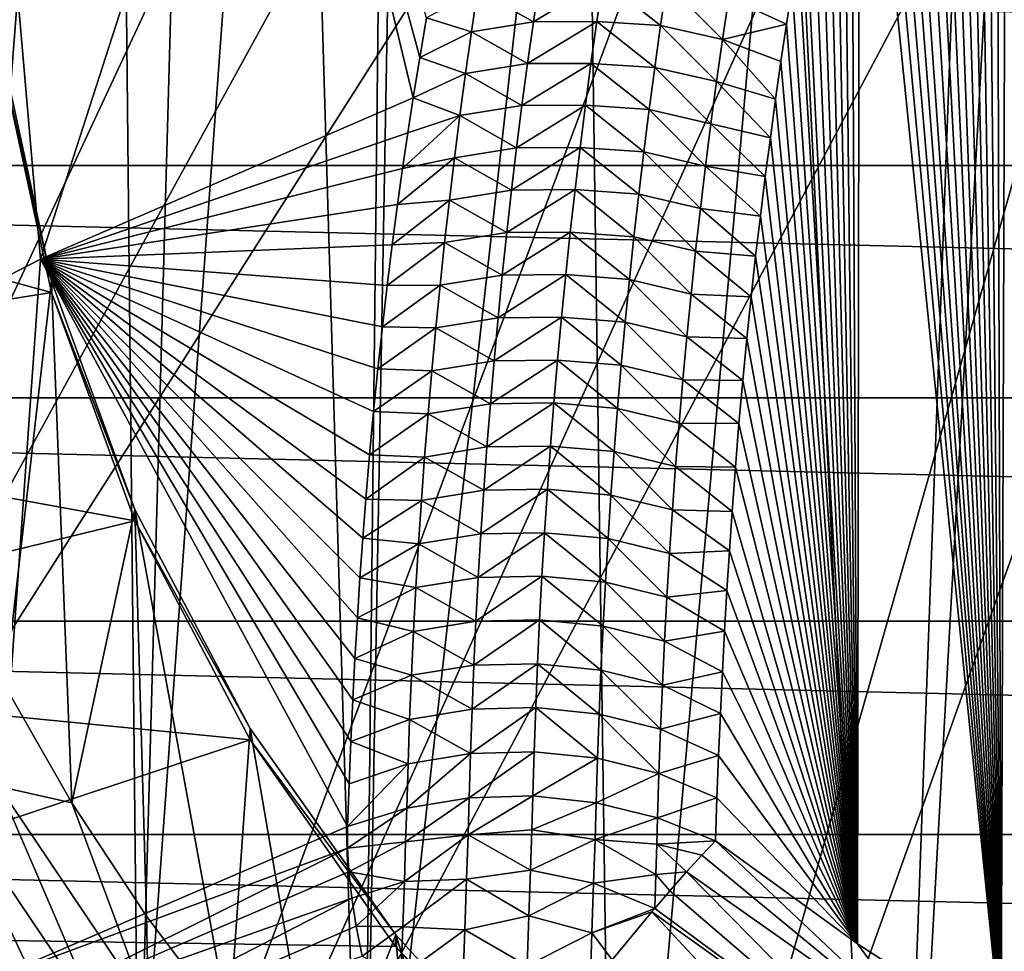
# Model space of a CAD drawing. Header units: metres. Extents: x -109 to 109, y -315 to 32.
# Tile 102 of 256: x -88.82 to -83.9, y -23.49 to -18.84. Entities that reach past the tile are written whole.
import ezdxf

# ---------------------------------------------------------------- set-up
doc = ezdxf.new("R2010")
doc.units = ezdxf.units.M
doc.layers.add('solid_K244242000C74_AAA', color=7, linetype='CONTINUOUS')

msp = doc.modelspace()

# ---------------------------------------------------------------- linework, layer by layer
at = {"layer": 'solid_K244242000C74_AAA'}
for points in [[(-98.604401, -21.076445, -78.325066), (-88.627922, -11.488202, -73.288864), (-89.232094, -10.814764, -73.288864)], [(-89.200867, -23.457733, 19.58757), (-89.174408, -10.933633, 1.628169), (-88.774536, -11.750694, 1.750049)], [(-98.604401, -21.076445, -78.325066), (-87.988182, -12.127944, -73.288864), (-88.627922, -11.488202, -73.288864)], [(-89.200867, -23.457733, 19.58757), (-88.774536, -11.750694, 1.750049), (-88.748955, -11.800182, 1.757434)], [(-89.200867, -23.457733, 19.58757), (-88.748955, -11.800182, 1.757434), (-88.353203, -12.528461, 1.865899)], [(-98.604401, -21.076445, -78.325066), (-96.500862, -23.082167, -78.325066), (-87.988182, -12.127944, -73.288864)], [(-96.500862, -23.082167, -78.325066), (-87.314743, -12.732114, -73.288864), (-87.988182, -12.127944, -73.288864)], [(-88.22747, -24.581499, 18.800699), (-89.200867, -23.457733, 19.58757), (-88.353203, -12.528461, 1.865899)], [(-88.22747, -24.581499, 18.800699), (-88.353203, -12.528461, 1.865899), (-87.912674, -13.26642, 1.975686)], [(-96.500862, -23.082167, -78.325066), (-94.216202, -24.878853, -78.325066), (-87.314743, -12.732114, -73.288864)], [(-94.216202, -24.878853, -78.325066), (-86.609581, -13.298938, -73.288864), (-87.314743, -12.732114, -73.288864)], [(-88.22747, -24.581499, 18.800699), (-87.912674, -13.26642, 1.975686), (-87.455322, -13.964236, 2.079602)], [(-94.216202, -24.878853, -78.325066), (-85.874763, -13.826756, -73.288864), (-86.609581, -13.298938, -73.288864)], [(-94.216202, -24.878853, -78.325066), (-91.771088, -26.450235, -78.325066), (-85.874763, -13.826756, -73.288864)], [(-91.771088, -26.450235, -78.325066), (-85.11245, -14.314016, -73.288864), (-85.874763, -13.826756, -73.288864)], [(-87.106598, -25.608925, 18.081287), (-88.22747, -24.581499, 18.800699), (-87.455322, -13.964236, 2.079602)], [(-87.106598, -25.608925, 18.081287), (-87.455322, -13.964236, 2.079602), (-86.983444, -14.621657, 2.177597)], [(-91.771088, -26.450235, -78.325066), (-84.324875, -14.759292, -73.288864), (-85.11245, -14.314016, -73.288864)], [(-83.918663, -23.91721, 72.13089), (-83.887856, -14.382114, 57.422604), (-83.947548, -14.551114, 57.73241)], [(-83.918663, -23.91721, 72.13089), (-83.193497, -24.333389, 72.204231), (-83.887856, -14.382114, 57.422604)], [(-83.918663, -23.91721, 72.13089), (-83.947548, -14.551114, 57.73241), (-84.006577, -14.72368, 58.04763)], [(-87.106598, -25.608925, 18.081287), (-86.983444, -14.621657, 2.177597), (-86.911552, -14.716788, 2.191783)], [(-87.106598, -25.608925, 18.081287), (-86.911552, -14.716788, 2.191783), (-86.003578, -15.816798, 2.35558)], [(-83.918663, -23.91721, 72.13089), (-84.006577, -14.72368, 58.04763), (-84.064896, -14.899925, 58.368389)], [(-91.771088, -26.450235, -78.325066), (-89.187675, -27.782076, -78.325066), (-84.324875, -14.759292, -73.288864)], [(-89.187675, -27.782076, -78.325066), (-83.514343, -15.161276, -73.288864), (-84.324875, -14.759292, -73.288864)], [(-83.918663, -23.91721, 72.13089), (-84.064896, -14.899925, 58.368389), (-84.122742, -15.079358, 58.694111)], [(-83.918663, -23.91721, 72.13089), (-84.122742, -15.079358, 58.694111), (-84.180069, -15.262076, 59.024902)], [(-89.187675, -27.782076, -78.325066), (-82.683243, -15.518789, -73.288864), (-83.514343, -15.161276, -73.288864)], [(-83.918663, -23.91721, 72.13089), (-84.180069, -15.262076, 59.024902), (-84.236748, -15.448327, 59.361023)], [(-83.918663, -23.91721, 72.13089), (-84.236748, -15.448327, 59.361023), (-84.292679, -15.63836, 59.702751)], [(-89.187675, -27.782076, -78.325066), (-86.489372, -28.862318, -78.325066), (-82.683243, -15.518789, -73.288864)], [(-86.489372, -28.862318, -78.325066), (-81.834007, -15.830783, -73.288864), (-82.683243, -15.518789, -73.288864)], [(-83.918663, -23.91721, 72.13089), (-84.292679, -15.63836, 59.702751), (-84.34774, -15.832425, 60.05035)], [(-85.852348, -26.527088, 17.438383), (-87.106598, -25.608925, 18.081287), (-86.003578, -15.816798, 2.35558)], [(-86.489372, -28.862318, -78.325066), (-83.700592, -29.681179, -78.325066), (-81.834007, -15.830783, -73.288864)], [(-85.852348, -26.527088, 17.438383), (-86.003578, -15.816798, 2.35558), (-84.987144, -16.856384, 2.510394)], [(-83.918663, -23.91721, 72.13089), (-84.34774, -15.832425, 60.05035), (-84.401817, -16.030771, 60.404083)], [(-83.918663, -23.91721, 72.13089), (-84.401817, -16.030771, 60.404083), (-84.455078, -16.233122, 60.763649)], [(-83.918663, -23.91721, 72.13089), (-84.455078, -16.233122, 60.763649), (-84.498962, -16.404533, 61.067432)], [(-88.71682, -20.033556, 65.50248), (-87.539841, -16.380281, 59.621952), (-88.975906, -17.05945, 59.146393)], [(-88.71682, -20.033556, 65.50248), (-86.855576, -19.22677, 66.037399), (-87.539841, -16.380281, 59.621952)], [(-86.823105, -19.025555, 65.697525), (-86.789597, -18.827353, 65.361343), (-87.539841, -16.380281, 59.621952)], [(-86.855576, -19.22677, 66.037399), (-86.823105, -19.025555, 65.697525), (-87.539841, -16.380281, 59.621952)], [(-83.918663, -23.91721, 72.13089), (-84.498962, -16.404533, 61.067432), (-84.542305, -16.578661, 61.375179)], [(-83.918663, -23.91721, 72.13089), (-84.542305, -16.578661, 61.375179), (-84.585014, -16.755688, 61.687065)], [(-83.918663, -23.91721, 72.13089), (-84.585014, -16.755688, 61.687065), (-84.626999, -16.935787, 62.003277)], [(-84.480484, -27.324442, 16.88007), (-85.852348, -26.527088, 17.438383), (-84.987144, -16.856384, 2.510394)], [(-84.480484, -27.324442, 16.88007), (-84.987144, -16.856384, 2.510394), (-84.124458, -17.605682, 2.62215)], [(-84.636833, -23.452217, 72.046844), (-84.626999, -16.935787, 62.003277), (-84.668167, -17.119139, 62.323986)], [(-84.636833, -23.452217, 72.046844), (-83.918663, -23.91721, 72.13089), (-84.626999, -16.935787, 62.003277)], [(-90.485489, -20.943489, 64.835327), (-88.71682, -20.033556, 65.50248), (-88.975906, -17.05945, 59.146393)], [(-84.636833, -23.452217, 72.046844), (-84.668167, -17.119139, 62.323986), (-84.708435, -17.305923, 62.64938)], [(-84.636833, -23.452217, 72.046844), (-84.708435, -17.305923, 62.64938), (-84.747749, -17.496252, 62.979561)], [(-84.636833, -23.452217, 72.046844), (-84.747749, -17.496252, 62.979561), (-84.786423, -17.689581, 63.313976)], [(-84.480484, -27.324442, 16.88007), (-84.124458, -17.605682, 2.62215), (-83.9459, -17.74703, 2.643152)], [(-84.636833, -23.452217, 72.046844), (-84.786423, -17.689581, 63.313976), (-84.824448, -17.885921, 63.652618)], [(-83.008255, -27.990963, 16.413368), (-84.480484, -27.324442, 16.88007), (-83.9459, -17.74703, 2.643152)], [(-83.008255, -27.990963, 16.413368), (-83.9459, -17.74703, 2.643152), (-82.889694, -18.495928, 2.754622)], [(-84.636833, -23.452217, 72.046844), (-84.824448, -17.885921, 63.652618), (-84.861694, -18.085493, 63.995708)], [(-84.636833, -23.452217, 72.046844), (-84.861694, -18.085493, 63.995708), (-84.898048, -18.288521, 64.343452)], [(-84.636833, -23.452217, 72.046844), (-84.898048, -18.288521, 64.343452), (-84.93338, -18.495228, 64.69606)], [(-102.28093, -18.358145, -83.82), (-50.71907, -18.358145, -83.82), (-51.622013, -19.564362, -83.82)], [(-102.28093, -18.358145, -83.82), (-51.622013, -19.564362, -83.82), (-101.377991, -19.564362, -83.82)], [(-84.636833, -23.452217, 72.046844), (-84.93338, -18.495228, 64.69606), (-84.962753, -18.675503, 65.002327)], [(-86.255219, -18.847054, 65.722969), (-86.224342, -18.638783, 65.367065), (-86.534134, -18.688881, 65.312675)], [(-85.908112, -18.638008, 65.406372), (-86.224342, -18.638783, 65.367065), (-86.255219, -18.847054, 65.722969)], [(-85.938797, -18.84605, 65.760651), (-85.908112, -18.638008, 65.406372), (-86.255219, -18.847054, 65.722969)], [(-85.938797, -18.84605, 65.760651), (-85.619881, -18.865623, 65.73336), (-85.908112, -18.638008, 65.406372)], [(-85.908112, -18.638008, 65.406372), (-85.619881, -18.865623, 65.73336), (-85.588943, -18.65666, 65.378578)], [(-85.588943, -18.65666, 65.378578), (-85.619881, -18.865623, 65.73336), (-85.310844, -18.935658, 65.693382)], [(-85.588943, -18.65666, 65.378578), (-85.310844, -18.935658, 65.693382), (-85.279671, -18.726221, 65.338905)], [(-85.279671, -18.726221, 65.338905), (-84.991211, -18.858788, 65.312454), (-84.962753, -18.675503, 65.002327)], [(-84.636833, -23.452217, 72.046844), (-84.962753, -18.675503, 65.002327), (-84.991211, -18.858788, 65.312454)], [(-86.565208, -18.897051, 65.669563), (-86.534134, -18.688881, 65.312675), (-86.789597, -18.827353, 65.361343)], [(-86.255219, -18.847054, 65.722969), (-86.534134, -18.688881, 65.312675), (-86.565208, -18.897051, 65.669563)], [(-85.279671, -18.726221, 65.338905), (-85.310844, -18.935658, 65.693382), (-84.991211, -18.858788, 65.312454)], [(-86.565208, -18.897051, 65.669563), (-86.789597, -18.827353, 65.361343), (-86.823105, -19.025555, 65.697525)], [(-86.284668, -19.056074, 66.078545), (-86.255219, -18.847054, 65.722969), (-86.565208, -18.897051, 65.669563)], [(-85.938797, -18.84605, 65.760651), (-86.255219, -18.847054, 65.722969), (-86.284668, -19.056074, 66.078545)], [(-85.968063, -19.054819, 66.114624), (-85.938797, -18.84605, 65.760651), (-86.284668, -19.056074, 66.078545)], [(-85.968063, -19.054819, 66.114624), (-85.649391, -19.075298, 66.087852), (-85.938797, -18.84605, 65.760651)], [(-85.938797, -18.84605, 65.760651), (-85.649391, -19.075298, 66.087852), (-85.619881, -18.865623, 65.73336)], [(-85.619881, -18.865623, 65.73336), (-85.649391, -19.075298, 66.087852), (-85.340576, -19.145786, 66.047592)], [(-85.619881, -18.865623, 65.73336), (-85.340576, -19.145786, 66.047592), (-85.310844, -18.935658, 65.693382)], [(-85.310844, -18.935658, 65.693382), (-85.018684, -19.04521, 65.626564), (-84.991211, -18.858788, 65.312454)], [(-84.636833, -23.452217, 72.046844), (-84.991211, -18.858788, 65.312454), (-85.018684, -19.04521, 65.626564)], [(-86.594841, -19.105988, 66.0261), (-86.565208, -18.897051, 65.669563), (-86.823105, -19.025555, 65.697525)], [(-86.284668, -19.056074, 66.078545), (-86.565208, -18.897051, 65.669563), (-86.594841, -19.105988, 66.0261)], [(-88.663055, -20.142267, 23.740244), (-88.915497, -18.969364, 24.56152), (-88.893982, -22.164593, 22.324198)], [(-88.915489, -19.026796, 24.643383), (-88.915497, -18.969364, 24.56152), (-88.663055, -20.142267, 23.740244)], [(-85.310844, -18.935658, 65.693382), (-85.340576, -19.145786, 66.047592), (-85.045456, -19.234314, 65.944221)], [(-85.310844, -18.935658, 65.693382), (-85.045456, -19.234314, 65.944221), (-85.018684, -19.04521, 65.626564)], [(-92.063522, -19.275385, 24.46932), (-88.915489, -19.026796, 24.643383), (-88.663063, -20.199495, 23.82225)], [(-88.663063, -20.199495, 23.82225), (-88.915489, -19.026796, 24.643383), (-88.663055, -20.142267, 23.740244)], [(-86.594841, -19.105988, 66.0261), (-86.823105, -19.025555, 65.697525), (-86.855576, -19.22677, 66.037399)], [(-86.312698, -19.265842, 66.433784), (-86.284668, -19.056074, 66.078545), (-86.594841, -19.105988, 66.0261)], [(-85.968063, -19.054819, 66.114624), (-86.284668, -19.056074, 66.078545), (-86.312698, -19.265842, 66.433784)], [(-85.995926, -19.264311, 66.468277), (-85.968063, -19.054819, 66.114624), (-86.312698, -19.265842, 66.433784)], [(-85.995926, -19.264311, 66.468277), (-85.677483, -19.285685, 66.442047), (-85.968063, -19.054819, 66.114624)], [(-85.968063, -19.054819, 66.114624), (-85.677483, -19.285685, 66.442047), (-85.649391, -19.075298, 66.087852)], [(-85.649391, -19.075298, 66.087852), (-85.677483, -19.285685, 66.442047), (-85.368881, -19.356609, 66.401527)], [(-85.649391, -19.075298, 66.087852), (-85.368881, -19.356609, 66.401527), (-85.340576, -19.145786, 66.047592)], [(-84.636833, -23.452217, 72.046844), (-85.018684, -19.04521, 65.626564), (-85.045456, -19.234314, 65.944221)], [(-86.623055, -19.315693, 66.382278), (-86.594841, -19.105988, 66.0261), (-86.855576, -19.22677, 66.037399)], [(-86.312698, -19.265842, 66.433784), (-86.594841, -19.105988, 66.0261), (-86.623055, -19.315693, 66.382278)], [(-85.340576, -19.145786, 66.047592), (-85.368881, -19.356609, 66.401527), (-85.071617, -19.425945, 66.265274)], [(-85.340576, -19.145786, 66.047592), (-85.071617, -19.425945, 66.265274), (-85.045456, -19.234314, 65.944221)], [(-86.882591, -19.402176, 66.332558), (-86.855576, -19.22677, 66.037399), (-88.71682, -20.033556, 65.50248)], [(-86.623055, -19.315693, 66.382278), (-86.855576, -19.22677, 66.037399), (-86.882591, -19.402176, 66.332558)], [(-91.76889, -20.694929, 23.475344), (-92.063522, -19.275385, 24.46932), (-88.663063, -20.199495, 23.82225)], [(-86.339317, -19.476355, 66.788673), (-86.312698, -19.265842, 66.433784), (-86.623055, -19.315693, 66.382278)], [(-85.995926, -19.264311, 66.468277), (-86.312698, -19.265842, 66.433784), (-86.339317, -19.476355, 66.788673)], [(-86.022392, -19.474525, 66.821609), (-85.995926, -19.264311, 66.468277), (-86.339317, -19.476355, 66.788673)], [(-86.022392, -19.474525, 66.821609), (-85.704163, -19.496777, 66.795937), (-85.995926, -19.264311, 66.468277)], [(-85.995926, -19.264311, 66.468277), (-85.704163, -19.496777, 66.795937), (-85.677483, -19.285685, 66.442047)], [(-84.636833, -23.452217, 72.046844), (-85.045456, -19.234314, 65.944221), (-85.071617, -19.425945, 66.265274)], [(-86.623055, -19.315693, 66.382278), (-86.882591, -19.402176, 66.332558), (-86.908745, -19.579988, 66.630737)], [(-86.649841, -19.526163, 66.738091), (-86.623055, -19.315693, 66.382278), (-86.908745, -19.579988, 66.630737)], [(-86.339317, -19.476355, 66.788673), (-86.623055, -19.315693, 66.382278), (-86.649841, -19.526163, 66.738091)], [(-85.677483, -19.285685, 66.442047), (-85.704163, -19.496777, 66.795937), (-85.395767, -19.568125, 66.755173)], [(-85.677483, -19.285685, 66.442047), (-85.395767, -19.568125, 66.755173), (-85.368881, -19.356609, 66.401527)], [(-85.368881, -19.356609, 66.401527), (-85.395767, -19.568125, 66.755173), (-85.097061, -19.620285, 66.589874)], [(-85.368881, -19.356609, 66.401527), (-85.097061, -19.620285, 66.589874), (-85.071617, -19.425945, 66.265274)], [(-86.908745, -19.579988, 66.630737), (-86.882591, -19.402176, 66.332558), (-88.71682, -20.033556, 65.50248)], [(-84.636833, -23.452217, 72.046844), (-85.071617, -19.425945, 66.265274), (-85.097061, -19.620285, 66.589874)], [(-86.022392, -19.474525, 66.821609), (-86.339317, -19.476355, 66.788673), (-86.364548, -19.687613, 67.143211)], [(-86.04747, -19.685463, 67.174606), (-86.022392, -19.474525, 66.821609), (-86.364548, -19.687613, 67.143211)], [(-86.04747, -19.685463, 67.174606), (-85.729446, -19.708578, 67.149506), (-86.022392, -19.474525, 66.821609)], [(-86.022392, -19.474525, 66.821609), (-85.729446, -19.708578, 67.149506), (-85.704163, -19.496777, 66.795937)], [(-86.364548, -19.687613, 67.143211), (-86.339317, -19.476355, 66.788673), (-86.649841, -19.526163, 66.738091)], [(-85.704163, -19.496777, 66.795937), (-85.729446, -19.708578, 67.149506), (-85.421242, -19.780329, 67.108528)], [(-85.704163, -19.496777, 66.795937), (-85.421242, -19.780329, 67.108528), (-85.395767, -19.568125, 66.755173)], [(-101.377991, -19.564362, -83.82), (-51.622013, -19.564362, -83.82), (-52.58112, -20.725933, -83.82)], [(-101.377991, -19.564362, -83.82), (-52.58112, -20.725933, -83.82), (-100.418877, -20.725933, -83.82)], [(-86.649841, -19.526163, 66.738091), (-86.908745, -19.579988, 66.630737), (-86.933975, -19.760292, 66.932068)], [(-86.675232, -19.7374, 67.093536), (-86.649841, -19.526163, 66.738091), (-86.933975, -19.760292, 66.932068)], [(-86.364548, -19.687613, 67.143211), (-86.649841, -19.526163, 66.738091), (-86.675232, -19.7374, 67.093536)], [(-85.395767, -19.568125, 66.755173), (-85.421242, -19.780329, 67.108528), (-85.121681, -19.817511, 66.91819)], [(-85.395767, -19.568125, 66.755173), (-85.121681, -19.817511, 66.91819), (-85.097061, -19.620285, 66.589874)], [(-86.933975, -19.760292, 66.932068), (-86.908745, -19.579988, 66.630737), (-88.71682, -20.033556, 65.50248)], [(-84.636833, -23.452217, 72.046844), (-85.097061, -19.620285, 66.589874), (-85.121681, -19.817511, 66.91819)], [(-86.38839, -19.899614, 67.497383), (-86.364548, -19.687613, 67.143211), (-86.675232, -19.7374, 67.093536)], [(-86.04747, -19.685463, 67.174606), (-86.364548, -19.687613, 67.143211), (-86.38839, -19.899614, 67.497383)], [(-86.071175, -19.89712, 67.527267), (-86.04747, -19.685463, 67.174606), (-86.38839, -19.899614, 67.497383)], [(-86.071175, -19.89712, 67.527267), (-85.753342, -19.921085, 67.502762), (-86.04747, -19.685463, 67.174606)], [(-86.04747, -19.685463, 67.174606), (-85.753342, -19.921085, 67.502762), (-85.729446, -19.708578, 67.149506)], [(-85.729446, -19.708578, 67.149506), (-85.753342, -19.921085, 67.502762), (-85.445328, -19.993223, 67.461571)], [(-85.729446, -19.708578, 67.149506), (-85.445328, -19.993223, 67.461571), (-85.421242, -19.780329, 67.108528)], [(-86.960457, -19.960424, 67.265366), (-86.933975, -19.760292, 66.932068), (-88.71682, -20.033556, 65.50248)], [(-86.675232, -19.7374, 67.093536), (-86.933975, -19.760292, 66.932068), (-86.960457, -19.960424, 67.265366)], [(-86.699226, -19.949402, 67.448601), (-86.675232, -19.7374, 67.093536), (-86.960457, -19.960424, 67.265366)], [(-86.38839, -19.899614, 67.497383), (-86.675232, -19.7374, 67.093536), (-86.699226, -19.949402, 67.448601)], [(-85.421242, -19.780329, 67.108528), (-85.445328, -19.993223, 67.461571), (-85.145355, -20.017801, 67.250381)], [(-85.421242, -19.780329, 67.108528), (-85.145355, -20.017801, 67.250381), (-85.121681, -19.817511, 66.91819)], [(-84.636833, -23.452217, 72.046844), (-85.121681, -19.817511, 66.91819), (-85.145355, -20.017801, 67.250381)], [(-86.410866, -20.11236, 67.851196), (-86.38839, -19.899614, 67.497383), (-86.699226, -19.949402, 67.448601)], [(-86.071175, -19.89712, 67.527267), (-86.38839, -19.899614, 67.497383), (-86.410866, -20.11236, 67.851196)], [(-86.093521, -20.109497, 67.879578), (-86.071175, -19.89712, 67.527267), (-86.410866, -20.11236, 67.851196)], [(-86.093521, -20.109497, 67.879578), (-85.775871, -20.134296, 67.855682), (-86.071175, -19.89712, 67.527267)], [(-86.071175, -19.89712, 67.527267), (-85.775871, -20.134296, 67.855682), (-85.753342, -19.921085, 67.502762)], [(-86.985703, -20.163759, 67.602768), (-86.960457, -19.960424, 67.265366), (-88.71682, -20.033556, 65.50248)], [(-86.699226, -19.949402, 67.448601), (-86.960457, -19.960424, 67.265366), (-86.985703, -20.163759, 67.602768)], [(-86.721848, -20.162167, 67.803276), (-86.699226, -19.949402, 67.448601), (-86.985703, -20.163759, 67.602768)], [(-86.410866, -20.11236, 67.851196), (-86.699226, -19.949402, 67.448601), (-86.721848, -20.162167, 67.803276)], [(-85.753342, -19.921085, 67.502762), (-85.775871, -20.134296, 67.855682), (-85.468018, -20.206806, 67.814316)], [(-85.753342, -19.921085, 67.502762), (-85.468018, -20.206806, 67.814316), (-85.445328, -19.993223, 67.461571)], [(-85.445328, -19.993223, 67.461571), (-85.468018, -20.206806, 67.814316), (-85.167992, -20.221336, 67.586586)], [(-85.445328, -19.993223, 67.461571), (-85.167992, -20.221336, 67.586586), (-85.145355, -20.017801, 67.250381)], [(-88.974266, -23.635891, 71.424561), (-88.71682, -20.033556, 65.50248), (-90.485489, -20.943489, 64.835327)], [(-88.974266, -23.635891, 71.424561), (-87.183487, -22.86648, 71.963303), (-88.71682, -20.033556, 65.50248)], [(-87.009659, -20.370415, 67.944435), (-86.985703, -20.163759, 67.602768), (-88.71682, -20.033556, 65.50248)], [(-87.032257, -20.580503, 68.29052), (-87.009659, -20.370415, 67.944435), (-88.71682, -20.033556, 65.50248)], [(-87.053535, -20.793917, 68.640678), (-87.032257, -20.580503, 68.29052), (-88.71682, -20.033556, 65.50248)], [(-87.073509, -21.010611, 68.994705), (-87.053535, -20.793917, 68.640678), (-88.71682, -20.033556, 65.50248)], [(-87.092163, -21.230619, 69.352585), (-87.073509, -21.010611, 68.994705), (-88.71682, -20.033556, 65.50248)], [(-87.107376, -21.425875, 69.668869), (-87.092163, -21.230619, 69.352585), (-88.71682, -20.033556, 65.50248)], [(-87.121544, -21.623718, 69.98806), (-87.107376, -21.425875, 69.668869), (-88.71682, -20.033556, 65.50248)], [(-87.134636, -21.824175, 70.310143), (-87.121544, -21.623718, 69.98806), (-88.71682, -20.033556, 65.50248)], [(-87.146645, -22.027267, 70.635109), (-87.134636, -21.824175, 70.310143), (-88.71682, -20.033556, 65.50248)], [(-87.157555, -22.233019, 70.962921), (-87.146645, -22.027267, 70.635109), (-88.71682, -20.033556, 65.50248)], [(-87.167343, -22.441456, 71.293571), (-87.157555, -22.233019, 70.962921), (-88.71682, -20.033556, 65.50248)], [(-87.175995, -22.652601, 71.627045), (-87.167343, -22.441456, 71.293571), (-88.71682, -20.033556, 65.50248)], [(-87.183487, -22.86648, 71.963303), (-87.175995, -22.652601, 71.627045), (-88.71682, -20.033556, 65.50248)], [(-84.636833, -23.452217, 72.046844), (-85.145355, -20.017801, 67.250381), (-85.167992, -20.221336, 67.586586)], [(-86.431976, -20.325848, 68.204636), (-86.410866, -20.11236, 67.851196), (-86.721848, -20.162167, 67.803276)], [(-86.093521, -20.109497, 67.879578), (-86.410866, -20.11236, 67.851196), (-86.431976, -20.325848, 68.204636)], [(-86.11451, -20.322594, 68.231537), (-86.093521, -20.109497, 67.879578), (-86.431976, -20.325848, 68.204636)], [(-86.11451, -20.322594, 68.231537), (-85.797028, -20.348213, 68.208267), (-86.093521, -20.109497, 67.879578)], [(-86.093521, -20.109497, 67.879578), (-85.797028, -20.348213, 68.208267), (-85.775871, -20.134296, 67.855682)], [(-88.663055, -20.142267, 23.740244), (-88.893982, -22.164593, 22.324198), (-88.561333, -22.748322, 21.915466)], [(-88.663063, -20.199495, 23.82225), (-88.663055, -20.142267, 23.740244), (-88.246109, -21.282906, 22.941561)], [(-88.246109, -21.282906, 22.941561), (-88.663055, -20.142267, 23.740244), (-88.561333, -22.748322, 21.915466)], [(-86.721848, -20.162167, 67.803276), (-86.985703, -20.163759, 67.602768), (-87.009659, -20.370415, 67.944435)], [(-86.743088, -20.375696, 68.157562), (-86.721848, -20.162167, 67.803276), (-87.009659, -20.370415, 67.944435)], [(-86.431976, -20.325848, 68.204636), (-86.721848, -20.162167, 67.803276), (-86.743088, -20.375696, 68.157562)], [(-85.775871, -20.134296, 67.855682), (-85.797028, -20.348213, 68.208267), (-85.489342, -20.421074, 68.166733)], [(-85.775871, -20.134296, 67.855682), (-85.489342, -20.421074, 68.166733), (-85.468018, -20.206806, 67.814316)], [(-91.76889, -20.694929, 23.475344), (-88.663063, -20.199495, 23.82225), (-88.246117, -21.340343, 23.02342)], [(-88.246117, -21.340343, 23.02342), (-88.663063, -20.199495, 23.82225), (-88.246109, -21.282906, 22.941561)], [(-85.468018, -20.206806, 67.814316), (-85.489342, -20.421074, 68.166733), (-85.189468, -20.428297, 67.926979)], [(-85.468018, -20.206806, 67.814316), (-85.189468, -20.428297, 67.926979), (-85.167992, -20.221336, 67.586586)], [(-84.636833, -23.452217, 72.046844), (-85.167992, -20.221336, 67.586586), (-85.189468, -20.428297, 67.926979)], [(-86.451736, -20.540075, 68.557693), (-86.431976, -20.325848, 68.204636), (-86.743088, -20.375696, 68.157562)], [(-86.11451, -20.322594, 68.231537), (-86.431976, -20.325848, 68.204636), (-86.451736, -20.540075, 68.557693)], [(-86.134155, -20.536407, 68.583138), (-86.11451, -20.322594, 68.231537), (-86.451736, -20.540075, 68.557693)], [(-86.134155, -20.536407, 68.583138), (-85.816826, -20.562832, 68.560509), (-86.11451, -20.322594, 68.231537)], [(-86.11451, -20.322594, 68.231537), (-85.816826, -20.562832, 68.560509), (-85.797028, -20.348213, 68.208267)], [(-85.797028, -20.348213, 68.208267), (-85.816826, -20.562832, 68.560509), (-85.509293, -20.636028, 68.518829)], [(-85.797028, -20.348213, 68.208267), (-85.509293, -20.636028, 68.518829), (-85.489342, -20.421074, 68.166733)], [(-86.743088, -20.375696, 68.157562), (-87.009659, -20.370415, 67.944435), (-87.032257, -20.580503, 68.29052)], [(-86.762978, -20.589985, 68.511452), (-86.743088, -20.375696, 68.157562), (-87.032257, -20.580503, 68.29052)], [(-86.451736, -20.540075, 68.557693), (-86.743088, -20.375696, 68.157562), (-86.762978, -20.589985, 68.511452)], [(-85.489342, -20.421074, 68.166733), (-85.509293, -20.636028, 68.518829), (-85.209679, -20.638865, 68.271713)], [(-85.489342, -20.421074, 68.166733), (-85.209679, -20.638865, 68.271713), (-85.189468, -20.428297, 67.926979)], [(-84.636833, -23.452217, 72.046844), (-85.189468, -20.428297, 67.926979), (-85.209679, -20.638865, 68.271713)], [(-86.470154, -20.755045, 68.91037), (-86.451736, -20.540075, 68.557693), (-86.762978, -20.589985, 68.511452)], [(-86.134155, -20.536407, 68.583138), (-86.451736, -20.540075, 68.557693), (-86.470154, -20.755045, 68.91037)], [(-86.152466, -20.750937, 68.934372), (-86.134155, -20.536407, 68.583138), (-86.470154, -20.755045, 68.91037)], [(-86.152466, -20.750937, 68.934372), (-85.835281, -20.778152, 68.912407), (-86.134155, -20.536407, 68.583138)], [(-86.134155, -20.536407, 68.583138), (-85.835281, -20.778152, 68.912407), (-85.816826, -20.562832, 68.560509)], [(-86.762978, -20.589985, 68.511452), (-87.032257, -20.580503, 68.29052), (-87.053535, -20.793917, 68.640678)], [(-86.781509, -20.805037, 68.864944), (-86.762978, -20.589985, 68.511452), (-87.053535, -20.793917, 68.640678)], [(-86.470154, -20.755045, 68.91037), (-86.762978, -20.589985, 68.511452), (-86.781509, -20.805037, 68.864944)], [(-85.816826, -20.562832, 68.560509), (-85.835281, -20.778152, 68.912407), (-85.527885, -20.851665, 68.87059)], [(-85.816826, -20.562832, 68.560509), (-85.527885, -20.851665, 68.87059), (-85.509293, -20.636028, 68.518829)], [(-85.509293, -20.636028, 68.518829), (-85.527885, -20.851665, 68.87059), (-85.228516, -20.853216, 68.620941)], [(-85.509293, -20.636028, 68.518829), (-85.228516, -20.853216, 68.620941), (-85.209679, -20.638865, 68.271713)], [(-84.636833, -23.452217, 72.046844), (-85.209679, -20.638865, 68.271713), (-85.228516, -20.853216, 68.620941)], [(-91.281967, -22.078428, 22.506607), (-91.76889, -20.694929, 23.475344), (-88.246117, -21.340343, 23.02342)], [(-100.418877, -20.725933, -83.82), (-52.58112, -20.725933, -83.82), (-53.594254, -21.840445, -83.82)], [(-100.418877, -20.725933, -83.82), (-53.594254, -21.840445, -83.82), (-99.405746, -21.840445, -83.82)], [(-86.152466, -20.750937, 68.934372), (-86.470154, -20.755045, 68.91037), (-86.487228, -20.970751, 69.262657)], [(-86.169441, -20.966181, 69.285233), (-86.152466, -20.750937, 68.934372), (-86.487228, -20.970751, 69.262657)], [(-86.169441, -20.966181, 69.285233), (-85.852386, -20.994171, 69.263939), (-86.152466, -20.750937, 68.934372)], [(-86.152466, -20.750937, 68.934372), (-85.852386, -20.994171, 69.263939), (-85.835281, -20.778152, 68.912407)], [(-86.781509, -20.805037, 68.864944), (-87.053535, -20.793917, 68.640678), (-87.073509, -21.010611, 68.994705)], [(-86.487228, -20.970751, 69.262657), (-86.470154, -20.755045, 68.91037), (-86.781509, -20.805037, 68.864944)], [(-85.835281, -20.778152, 68.912407), (-85.852386, -20.994171, 69.263939), (-85.54512, -21.067986, 69.222015)], [(-85.835281, -20.778152, 68.912407), (-85.54512, -21.067986, 69.222015), (-85.527885, -20.851665, 68.87059)], [(-86.798691, -21.020847, 69.218025), (-86.781509, -20.805037, 68.864944), (-87.073509, -21.010611, 68.994705)], [(-86.487228, -20.970751, 69.262657), (-86.781509, -20.805037, 68.864944), (-86.798691, -21.020847, 69.218025)], [(-85.527885, -20.851665, 68.87059), (-85.54512, -21.067986, 69.222015), (-85.246094, -21.071186, 68.974503)], [(-85.527885, -20.851665, 68.87059), (-85.246094, -21.071186, 68.974503), (-85.228516, -20.853216, 68.620941)], [(-84.636833, -23.452217, 72.046844), (-85.228516, -20.853216, 68.620941), (-85.246094, -21.071186, 68.974503)], [(-86.50296, -21.187195, 69.614548), (-86.487228, -20.970751, 69.262657), (-86.798691, -21.020847, 69.218025)], [(-86.169441, -20.966181, 69.285233), (-86.487228, -20.970751, 69.262657), (-86.50296, -21.187195, 69.614548)], [(-86.185089, -21.182138, 69.635727), (-86.169441, -20.966181, 69.285233), (-86.50296, -21.187195, 69.614548)], [(-86.185089, -21.182138, 69.635727), (-85.868149, -21.21089, 69.61512), (-86.169441, -20.966181, 69.285233)], [(-86.169441, -20.966181, 69.285233), (-85.868149, -21.21089, 69.61512), (-85.852386, -20.994171, 69.263939)], [(-85.852386, -20.994171, 69.263939), (-85.868149, -21.21089, 69.61512), (-85.560997, -21.284985, 69.57309)], [(-85.852386, -20.994171, 69.263939), (-85.560997, -21.284985, 69.57309), (-85.54512, -21.067986, 69.222015)], [(-86.798691, -21.020847, 69.218025), (-87.073509, -21.010611, 68.994705), (-87.092163, -21.230619, 69.352585)], [(-86.814529, -21.237417, 69.570694), (-86.798691, -21.020847, 69.218025), (-87.092163, -21.230619, 69.352585)], [(-86.50296, -21.187195, 69.614548), (-86.798691, -21.020847, 69.218025), (-86.814529, -21.237417, 69.570694)], [(-85.54512, -21.067986, 69.222015), (-85.560997, -21.284985, 69.57309), (-85.262535, -21.292578, 69.332222)], [(-85.54512, -21.067986, 69.222015), (-85.262535, -21.292578, 69.332222), (-85.246094, -21.071186, 68.974503)], [(-84.636833, -23.452217, 72.046844), (-85.246094, -21.071186, 68.974503), (-85.262535, -21.292578, 69.332222)], [(-86.517372, -21.404375, 69.966034), (-86.50296, -21.187195, 69.614548), (-86.814529, -21.237417, 69.570694)], [(-86.185089, -21.182138, 69.635727), (-86.50296, -21.187195, 69.614548), (-86.517372, -21.404375, 69.966034)], [(-86.199417, -21.398808, 69.985832), (-86.185089, -21.182138, 69.635727), (-86.517372, -21.404375, 69.966034)], [(-86.199417, -21.398808, 69.985832), (-85.882584, -21.428305, 69.965927), (-86.185089, -21.182138, 69.635727)], [(-86.185089, -21.182138, 69.635727), (-85.882584, -21.428305, 69.965927), (-85.868149, -21.21089, 69.61512)], [(-86.814529, -21.237417, 69.570694), (-87.092163, -21.230619, 69.352585), (-87.107376, -21.425875, 69.668869)], [(-86.829025, -21.454744, 69.922951), (-86.814529, -21.237417, 69.570694), (-87.107376, -21.425875, 69.668869)], [(-86.517372, -21.404375, 69.966034), (-86.814529, -21.237417, 69.570694), (-86.829025, -21.454744, 69.922951)], [(-85.868149, -21.21089, 69.61512), (-85.882584, -21.428305, 69.965927), (-85.575539, -21.502665, 69.923813)], [(-85.868149, -21.21089, 69.61512), (-85.575539, -21.502665, 69.923813), (-85.560997, -21.284985, 69.57309)], [(-88.246109, -21.282906, 22.941561), (-88.561333, -22.748322, 21.915466), (-88.188141, -23.314653, 21.518917)], [(-88.246117, -21.340343, 23.02342), (-88.246109, -21.282906, 22.941561), (-87.670441, -22.37627, 22.17598)], [(-88.246109, -21.282906, 22.941561), (-88.188141, -23.314653, 21.518917), (-87.77504, -23.862675, 21.135187)], [(-87.670441, -22.37627, 22.17598), (-88.246109, -21.282906, 22.941561), (-87.77504, -23.862675, 21.135187)], [(-85.560997, -21.284985, 69.57309), (-85.575539, -21.502665, 69.923813), (-85.275993, -21.489103, 69.648628)], [(-85.560997, -21.284985, 69.57309), (-85.275993, -21.489103, 69.648628), (-85.262535, -21.292578, 69.332222)], [(-84.636833, -23.452217, 72.046844), (-85.262535, -21.292578, 69.332222), (-85.275993, -21.489103, 69.648628)], [(-91.281967, -22.078428, 22.506607), (-88.246117, -21.340343, 23.02342), (-87.670311, -22.43379, 22.257782)], [(-87.670311, -22.43379, 22.257782), (-88.246117, -21.340343, 23.02342), (-87.670441, -22.37627, 22.17598)], [(-86.829025, -21.454744, 69.922951), (-87.107376, -21.425875, 69.668869), (-87.121544, -21.623718, 69.98806)], [(-86.530449, -21.622292, 70.317123), (-86.517372, -21.404375, 69.966034), (-86.829025, -21.454744, 69.922951)], [(-86.199417, -21.398808, 69.985832), (-86.517372, -21.404375, 69.966034), (-86.530449, -21.622292, 70.317123)], [(-86.212425, -21.616188, 70.335548), (-86.199417, -21.398808, 69.985832), (-86.530449, -21.622292, 70.317123)], [(-86.212425, -21.616188, 70.335548), (-85.895683, -21.646414, 70.31636), (-86.199417, -21.398808, 69.985832)], [(-86.199417, -21.398808, 69.985832), (-85.895683, -21.646414, 70.31636), (-85.882584, -21.428305, 69.965927)], [(-85.882584, -21.428305, 69.965927), (-85.895683, -21.646414, 70.31636), (-85.588737, -21.72102, 70.274185)], [(-85.882584, -21.428305, 69.965927), (-85.588737, -21.72102, 70.274185), (-85.575539, -21.502665, 69.923813)], [(-86.842194, -21.672827, 70.27478), (-86.829025, -21.454744, 69.922951), (-87.121544, -21.623718, 69.98806)], [(-86.530449, -21.622292, 70.317123), (-86.829025, -21.454744, 69.922951), (-86.842194, -21.672827, 70.27478)], [(-85.575539, -21.502665, 69.923813), (-85.288589, -21.688251, 69.968216), (-85.275993, -21.489103, 69.648628)], [(-84.636833, -23.452217, 72.046844), (-85.275993, -21.489103, 69.648628), (-85.288589, -21.688251, 69.968216)], [(-85.575539, -21.502665, 69.923813), (-85.588737, -21.72102, 70.274185), (-85.288589, -21.688251, 69.968216)], [(-86.842194, -21.672827, 70.27478), (-87.121544, -21.623718, 69.98806), (-87.134636, -21.824175, 70.310143)], [(-86.542213, -21.840939, 70.667793), (-86.530449, -21.622292, 70.317123), (-86.842194, -21.672827, 70.27478)], [(-86.212425, -21.616188, 70.335548), (-86.530449, -21.622292, 70.317123), (-86.542213, -21.840939, 70.667793)], [(-86.224121, -21.834278, 70.684875), (-86.212425, -21.616188, 70.335548), (-86.542213, -21.840939, 70.667793)], [(-86.224121, -21.834278, 70.684875), (-85.907455, -21.865217, 70.666412), (-86.212425, -21.616188, 70.335548)], [(-86.212425, -21.616188, 70.335548), (-85.907455, -21.865217, 70.666412), (-85.895683, -21.646414, 70.31636)], [(-86.854034, -21.891665, 70.62619), (-86.842194, -21.672827, 70.27478), (-87.134636, -21.824175, 70.310143)], [(-86.542213, -21.840939, 70.667793), (-86.842194, -21.672827, 70.27478), (-86.854034, -21.891665, 70.62619)], [(-85.895683, -21.646414, 70.31636), (-85.907455, -21.865217, 70.666412), (-85.600594, -21.94005, 70.624191)], [(-85.895683, -21.646414, 70.31636), (-85.600594, -21.94005, 70.624191), (-85.588737, -21.72102, 70.274185)], [(-85.588737, -21.72102, 70.274185), (-85.600594, -21.94005, 70.624191), (-85.300323, -21.890024, 70.290977)], [(-85.588737, -21.72102, 70.274185), (-85.300323, -21.890024, 70.290977), (-85.288589, -21.688251, 69.968216)], [(-84.636833, -23.452217, 72.046844), (-85.288589, -21.688251, 69.968216), (-85.300323, -21.890024, 70.290977)], [(-86.854034, -21.891665, 70.62619), (-87.134636, -21.824175, 70.310143), (-87.146645, -22.027267, 70.635109)], [(-86.224121, -21.834278, 70.684875), (-86.542213, -21.840939, 70.667793), (-86.552658, -22.06032, 71.018051)], [(-86.234512, -22.053076, 71.033798), (-86.224121, -21.834278, 70.684875), (-86.552658, -22.06032, 71.018051)], [(-86.234512, -22.053076, 71.033798), (-85.917915, -22.084713, 71.016083), (-86.224121, -21.834278, 70.684875)], [(-86.224121, -21.834278, 70.684875), (-85.917915, -22.084713, 71.016083), (-85.907455, -21.865217, 70.666412)], [(-99.405746, -21.840445, -83.82), (-53.594254, -21.840445, -83.82), (-54.659698, -22.90588, -83.82)], [(-99.405746, -21.840445, -83.82), (-54.659698, -22.90588, -83.82), (-98.340302, -22.90588, -83.82)], [(-86.552658, -22.06032, 71.018051), (-86.542213, -21.840939, 70.667793), (-86.854034, -21.891665, 70.62619)], [(-85.907455, -21.865217, 70.666412), (-85.917915, -22.084713, 71.016083), (-85.61113, -22.159756, 70.973824)], [(-85.907455, -21.865217, 70.666412), (-85.61113, -22.159756, 70.973824), (-85.600594, -21.94005, 70.624191)], [(-86.864555, -22.111258, 70.977158), (-86.854034, -21.891665, 70.62619), (-87.146645, -22.027267, 70.635109)], [(-86.552658, -22.06032, 71.018051), (-86.854034, -21.891665, 70.62619), (-86.864555, -22.111258, 70.977158)], [(-85.600594, -21.94005, 70.624191), (-85.311188, -22.094423, 70.61692), (-85.300323, -21.890024, 70.290977)], [(-84.636833, -23.452217, 72.046844), (-85.300323, -21.890024, 70.290977), (-85.311188, -22.094423, 70.61692)], [(-85.600594, -21.94005, 70.624191), (-85.61113, -22.159756, 70.973824), (-85.311188, -22.094423, 70.61692)], [(-86.864555, -22.111258, 70.977158), (-87.146645, -22.027267, 70.635109), (-87.157555, -22.233019, 70.962921)], [(-90.609039, -23.408249, 21.575459), (-91.281967, -22.078428, 22.506607), (-87.670311, -22.43379, 22.257782)], [(-86.561798, -22.280432, 71.367889), (-86.552658, -22.06032, 71.018051), (-86.864555, -22.111258, 70.977158)], [(-86.234512, -22.053076, 71.033798), (-86.552658, -22.06032, 71.018051), (-86.561798, -22.280432, 71.367889)], [(-86.243607, -22.272579, 71.382324), (-86.234512, -22.053076, 71.033798), (-86.561798, -22.280432, 71.367889)], [(-86.243607, -22.272579, 71.382324), (-85.927063, -22.304899, 71.365364), (-86.234512, -22.053076, 71.033798)], [(-86.234512, -22.053076, 71.033798), (-85.927063, -22.304899, 71.365364), (-85.917915, -22.084713, 71.016083)], [(-86.873756, -22.331602, 71.327698), (-86.864555, -22.111258, 70.977158), (-87.157555, -22.233019, 70.962921)], [(-86.561798, -22.280432, 71.367889), (-86.864555, -22.111258, 70.977158), (-86.873756, -22.331602, 71.327698)], [(-85.917915, -22.084713, 71.016083), (-85.927063, -22.304899, 71.365364), (-85.620331, -22.380133, 71.323082)], [(-85.917915, -22.084713, 71.016083), (-85.620331, -22.380133, 71.323082), (-85.61113, -22.159756, 70.973824)], [(-85.61113, -22.159756, 70.973824), (-85.32119, -22.301451, 70.94603), (-85.311188, -22.094423, 70.61692)], [(-84.636833, -23.452217, 72.046844), (-85.311188, -22.094423, 70.61692), (-85.32119, -22.301451, 70.94603)], [(-88.925171, -22.666052, 21.938305), (-88.561333, -22.748322, 21.915466), (-88.893982, -22.164593, 22.324198)], [(-85.61113, -22.159756, 70.973824), (-85.620331, -22.380133, 71.323082), (-85.32119, -22.301451, 70.94603)], [(-86.873756, -22.331602, 71.327698), (-87.157555, -22.233019, 70.962921), (-87.167343, -22.441456, 71.293571)], [(-86.243607, -22.272579, 71.382324), (-86.561798, -22.280432, 71.367889), (-86.569641, -22.501272, 71.717293)], [(-86.251396, -22.492788, 71.730431), (-86.243607, -22.272579, 71.382324), (-86.569641, -22.501272, 71.717293)], [(-86.251396, -22.492788, 71.730431), (-85.934898, -22.525774, 71.714241), (-86.243607, -22.272579, 71.382324)], [(-86.243607, -22.272579, 71.382324), (-85.934898, -22.525774, 71.714241), (-85.927063, -22.304899, 71.365364)], [(-86.569641, -22.501272, 71.717293), (-86.561798, -22.280432, 71.367889), (-86.873756, -22.331602, 71.327698)], [(-85.927063, -22.304899, 71.365364), (-85.934898, -22.525774, 71.714241), (-85.62822, -22.601179, 71.671951)], [(-85.927063, -22.304899, 71.365364), (-85.62822, -22.601179, 71.671951), (-85.620331, -22.380133, 71.323082)], [(-85.620331, -22.380133, 71.323082), (-85.330338, -22.511108, 71.27832), (-85.32119, -22.301451, 70.94603)], [(-84.636833, -23.452217, 72.046844), (-85.32119, -22.301451, 70.94603), (-85.330338, -22.511108, 71.27832)], [(-87.670441, -22.37627, 22.17598), (-87.77504, -23.862675, 21.135187), (-87.323921, -24.389755, 20.766121)], [(-86.943268, -23.407856, 21.453655), (-87.670441, -22.37627, 22.17598), (-87.323921, -24.389755, 20.766121)], [(-87.670311, -22.43379, 22.257782), (-87.670441, -22.37627, 22.17598), (-86.943268, -23.407856, 21.453655)], [(-86.881653, -22.552696, 71.677788), (-86.873756, -22.331602, 71.327698), (-87.167343, -22.441456, 71.293571)], [(-86.569641, -22.501272, 71.717293), (-86.873756, -22.331602, 71.327698), (-86.881653, -22.552696, 71.677788)], [(-85.620331, -22.380133, 71.323082), (-85.62822, -22.601179, 71.671951), (-85.330338, -22.511108, 71.27832)], [(-90.609039, -23.408249, 21.575459), (-87.670311, -22.43379, 22.257782), (-86.943535, -23.464947, 21.535757)], [(-86.943535, -23.464947, 21.535757), (-87.670311, -22.43379, 22.257782), (-86.943268, -23.407856, 21.453655)], [(-86.881653, -22.552696, 71.677788), (-87.167343, -22.441456, 71.293571), (-87.175995, -22.652601, 71.627045)], [(-86.569641, -22.501272, 71.717293), (-86.881653, -22.552696, 71.677788), (-86.888176, -22.774527, 72.027443)], [(-86.569641, -22.501272, 71.717293), (-86.888176, -22.774527, 72.027443), (-86.576172, -22.722841, 72.066269)], [(-86.251396, -22.492788, 71.730431), (-86.569641, -22.501272, 71.717293), (-86.576172, -22.722841, 72.066269)], [(-86.251396, -22.492788, 71.730431), (-86.576172, -22.722841, 72.066269), (-86.257896, -22.713699, 72.078133)], [(-86.251396, -22.492788, 71.730431), (-86.257896, -22.713699, 72.078133), (-85.934898, -22.525774, 71.714241)], [(-85.62822, -22.601179, 71.671951), (-85.338623, -22.723396, 71.613785), (-85.330338, -22.511108, 71.27832)], [(-84.636833, -23.452217, 72.046844), (-85.330338, -22.511108, 71.27832), (-85.338623, -22.723396, 71.613785)], [(-86.881653, -22.552696, 71.677788), (-87.175995, -22.652601, 71.627045), (-87.183487, -22.86648, 71.963303)], [(-86.888176, -22.774527, 72.027443), (-86.881653, -22.552696, 71.677788), (-87.183487, -22.86648, 71.963303)], [(-86.257896, -22.713699, 72.078133), (-85.941429, -22.747335, 72.062721), (-85.934898, -22.525774, 71.714241)], [(-85.934898, -22.525774, 71.714241), (-85.941429, -22.747335, 72.062721), (-85.62822, -22.601179, 71.671951)], [(-85.941429, -22.747335, 72.062721), (-85.634789, -22.822895, 72.020439), (-85.62822, -22.601179, 71.671951)], [(-85.62822, -22.601179, 71.671951), (-85.634789, -22.822895, 72.020439), (-85.338623, -22.723396, 71.613785)], [(-88.925171, -22.666052, 21.938305), (-89.179031, -22.717361, 21.798443), (-88.415665, -23.848782, 21.006214)], [(-88.177094, -23.774818, 21.16194), (-88.561333, -22.748322, 21.915466), (-88.925171, -22.666052, 21.938305)], [(-88.177094, -23.774818, 21.16194), (-88.925171, -22.666052, 21.938305), (-88.415665, -23.848782, 21.006214)], [(-89.179031, -22.717361, 21.798443), (-89.413025, -22.730213, 21.620338), (-88.635567, -23.882513, 20.813488)], [(-88.415665, -23.848782, 21.006214), (-89.179031, -22.717361, 21.798443), (-88.635567, -23.882513, 20.813488)], [(-86.581963, -22.908291, 72.312714), (-86.257896, -22.713699, 72.078133), (-86.576172, -22.722841, 72.066269)], [(-86.263184, -22.883667, 72.307236), (-86.257896, -22.713699, 72.078133), (-86.581963, -22.908291, 72.312714)], [(-86.263184, -22.883667, 72.307236), (-85.941429, -22.747335, 72.062721), (-86.257896, -22.713699, 72.078133)], [(-88.635567, -23.882513, 20.813488), (-89.413025, -22.730213, 21.620338), (-88.828331, -23.874718, 20.591183)], [(-88.177094, -23.774818, 21.16194), (-88.188141, -23.314653, 21.518917), (-88.561333, -22.748322, 21.915466)], [(-86.893394, -22.942314, 72.252388), (-86.576172, -22.722841, 72.066269), (-86.888176, -22.774527, 72.027443)], [(-86.581963, -22.908291, 72.312714), (-86.576172, -22.722841, 72.066269), (-86.893394, -22.942314, 72.252388)], [(-85.947136, -22.930481, 72.306557), (-85.941429, -22.747335, 72.062721), (-86.263184, -22.883667, 72.307236)], [(-85.947136, -22.930481, 72.306557), (-85.634789, -22.822895, 72.020439), (-85.941429, -22.747335, 72.062721)], [(-85.634789, -22.822895, 72.020439), (-85.346046, -22.938314, 71.952415), (-85.338623, -22.723396, 71.613785)], [(-84.636833, -23.452217, 72.046844), (-85.338623, -22.723396, 71.613785), (-85.346046, -22.938314, 71.952415)], [(-87.184517, -22.973801, 72.115707), (-86.888176, -22.774527, 72.027443), (-87.183487, -22.86648, 71.963303)], [(-87.184517, -22.973801, 72.115707), (-86.893394, -22.942314, 72.252388), (-86.888176, -22.774527, 72.027443)], [(-87.184517, -22.973801, 72.115707), (-87.183487, -22.86648, 71.963303), (-88.974266, -23.635891, 71.424561)], [(-85.63884, -22.954027, 72.201851), (-85.634789, -22.822895, 72.020439), (-85.947136, -22.930481, 72.306557)], [(-85.63884, -22.954027, 72.201851), (-85.346046, -22.938314, 71.952415), (-85.634789, -22.822895, 72.020439)], [(-98.340302, -22.90588, -83.82), (-54.659698, -22.90588, -83.82), (-55.774109, -23.918919, -83.82)], [(-98.340302, -22.90588, -83.82), (-55.774109, -23.918919, -83.82), (-97.225891, -23.918919, -83.82)], [(-86.581963, -22.908291, 72.312714), (-86.893394, -22.942314, 72.252388), (-86.899994, -23.141396, 72.450134)], [(-86.589333, -23.129827, 72.52726), (-86.581963, -22.908291, 72.312714), (-86.899994, -23.141396, 72.450134)], [(-86.269821, -23.084476, 72.509804), (-86.581963, -22.908291, 72.312714), (-86.589333, -23.129827, 72.52726)], [(-86.269821, -23.084476, 72.509804), (-86.263184, -22.883667, 72.307236), (-86.581963, -22.908291, 72.312714)], [(-85.947136, -22.930481, 72.306557), (-86.263184, -22.883667, 72.307236), (-86.269821, -23.084476, 72.509804)], [(-87.184517, -22.973801, 72.115707), (-87.177109, -23.092928, 72.258522), (-86.893394, -22.942314, 72.252388)], [(-87.177109, -23.092928, 72.258522), (-86.899994, -23.141396, 72.450134), (-86.893394, -22.942314, 72.252388)], [(-85.954399, -23.148956, 72.519272), (-85.947136, -22.930481, 72.306557), (-86.269821, -23.084476, 72.509804)], [(-85.643776, -23.105577, 72.36657), (-85.947136, -22.930481, 72.306557), (-85.954399, -23.148956, 72.519272)], [(-85.643776, -23.105577, 72.36657), (-85.63884, -22.954027, 72.201851), (-85.947136, -22.930481, 72.306557)], [(-85.643776, -23.105577, 72.36657), (-85.489929, -23.092478, 72.264198), (-85.63884, -22.954027, 72.201851)], [(-85.63884, -22.954027, 72.201851), (-85.414101, -23.0091, 72.113205), (-85.346046, -22.938314, 71.952415)], [(-85.63884, -22.954027, 72.201851), (-85.489929, -23.092478, 72.264198), (-85.414101, -23.0091, 72.113205)], [(-85.414101, -23.0091, 72.113205), (-84.26683, -23.955402, 72.414146), (-85.346046, -22.938314, 71.952415)], [(-84.26683, -23.955402, 72.414146), (-84.636833, -23.452217, 72.046844), (-85.346046, -22.938314, 71.952415)], [(-88.965576, -23.861586, 71.72065), (-87.184517, -22.973801, 72.115707), (-88.974266, -23.635891, 71.424561)], [(-88.965576, -23.861586, 71.72065), (-87.177109, -23.092928, 72.258522), (-87.184517, -22.973801, 72.115707)], [(-85.414101, -23.0091, 72.113205), (-85.489929, -23.092478, 72.264198), (-84.26683, -23.955402, 72.414146)], [(-88.965576, -23.861586, 71.72065), (-87.162323, -23.223564, 72.390663), (-87.177109, -23.092928, 72.258522)], [(-87.177109, -23.092928, 72.258522), (-87.162323, -23.223564, 72.390663), (-86.899994, -23.141396, 72.450134)], [(-86.277672, -23.31204, 72.681732), (-86.269821, -23.084476, 72.509804), (-86.589333, -23.129827, 72.52726)], [(-85.954399, -23.148956, 72.519272), (-86.269821, -23.084476, 72.509804), (-86.277672, -23.31204, 72.681732)], [(-85.643776, -23.105577, 72.36657), (-85.954399, -23.148956, 72.519272), (-85.649216, -23.27582, 72.512444)], [(-85.643776, -23.105577, 72.36657), (-85.649216, -23.27582, 72.512444), (-85.573532, -23.187325, 72.404068)], [(-85.643776, -23.105577, 72.36657), (-85.573532, -23.187325, 72.404068), (-85.489929, -23.092478, 72.264198)], [(-85.573532, -23.187325, 72.404068), (-84.421936, -24.177362, 72.676163), (-85.489929, -23.092478, 72.264198)], [(-84.421936, -24.177362, 72.676163), (-84.26683, -23.955402, 72.414146), (-85.489929, -23.092478, 72.264198)], [(-87.162323, -23.223564, 72.390663), (-87.140259, -23.364449, 72.510803), (-86.899994, -23.141396, 72.450134)], [(-87.140259, -23.364449, 72.510803), (-86.907822, -23.367422, 72.616356), (-86.899994, -23.141396, 72.450134)], [(-86.589333, -23.129827, 72.52726), (-86.899994, -23.141396, 72.450134), (-86.907822, -23.367422, 72.616356)], [(-86.598106, -23.382044, 72.704659), (-86.589333, -23.129827, 72.52726), (-86.907822, -23.367422, 72.616356)], [(-86.277672, -23.31204, 72.681732), (-86.589333, -23.129827, 72.52726), (-86.598106, -23.382044, 72.704659)], [(-85.963043, -23.397551, 72.695778), (-85.954399, -23.148956, 72.519272), (-86.277672, -23.31204, 72.681732)], [(-85.963043, -23.397551, 72.695778), (-85.649216, -23.27582, 72.512444), (-85.954399, -23.148956, 72.519272)], [(-85.573532, -23.187325, 72.404068), (-85.649216, -23.27582, 72.512444), (-84.421936, -24.177362, 72.676163)], [(-88.922554, -24.130442, 71.974701), (-87.162323, -23.223564, 72.390663), (-88.965576, -23.861586, 71.72065)], [(-88.922554, -24.130442, 71.974701), (-87.140259, -23.364449, 72.510803), (-87.162323, -23.223564, 72.390663)], [(-85.963043, -23.397551, 72.695778), (-85.663826, -23.293068, 72.531578), (-85.649216, -23.27582, 72.512444)], [(-85.963043, -23.397551, 72.695778), (-85.86129, -23.532949, 72.744736), (-85.663826, -23.293068, 72.531578)], [(-85.86129, -23.532949, 72.744736), (-84.597046, -24.439182, 72.88295), (-85.663826, -23.293068, 72.531578)], [(-85.649216, -23.27582, 72.512444), (-85.663826, -23.293068, 72.531578), (-84.421936, -24.177362, 72.676163)], [(-84.597046, -24.439182, 72.88295), (-84.421936, -24.177362, 72.676163), (-85.663826, -23.293068, 72.531578)], [(-88.177094, -23.774818, 21.16194), (-87.77504, -23.862675, 21.135187), (-88.188141, -23.314653, 21.518917)], [(-86.286575, -23.561728, 72.819504), (-86.277672, -23.31204, 72.681732), (-86.598106, -23.382044, 72.704659)], [(-85.963043, -23.397551, 72.695778), (-86.277672, -23.31204, 72.681732), (-86.286575, -23.561728, 72.819504)], [(-90.609039, -23.408249, 21.575459), (-86.943535, -23.464947, 21.535757), (-86.075653, -24.419889, 20.8671)], [(-89.758789, -24.667532, 20.693697), (-90.609039, -23.408249, 21.575459), (-86.075653, -24.419889, 20.8671)], [(-88.922554, -24.130442, 71.974701), (-87.111206, -23.514309, 72.617805), (-87.140259, -23.364449, 72.510803)], [(-86.943268, -23.407856, 21.453655), (-87.323921, -24.389755, 20.766121), (-86.836205, -24.894428, 20.412746)], [(-87.140259, -23.364449, 72.510803), (-87.111206, -23.514309, 72.617805), (-86.907822, -23.367422, 72.616356)], [(-87.111206, -23.514309, 72.617805), (-86.916702, -23.615458, 72.747429), (-86.907822, -23.367422, 72.616356)], [(-86.943535, -23.464947, 21.535757), (-86.943268, -23.407856, 21.453655), (-86.075775, -24.362427, 20.785257)], [(-86.943268, -23.407856, 21.453655), (-86.836205, -24.894428, 20.412746), (-86.313026, -25.37534, 20.076008)], [(-86.075775, -24.362427, 20.785257), (-86.943268, -23.407856, 21.453655), (-86.313026, -25.37534, 20.076008)], [(-86.598106, -23.382044, 72.704659), (-86.907822, -23.367422, 72.616356), (-86.916702, -23.615458, 72.747429)], [(-86.608078, -23.658785, 72.840591), (-86.598106, -23.382044, 72.704659), (-86.916702, -23.615458, 72.747429)], [(-86.286575, -23.561728, 72.819504), (-86.598106, -23.382044, 72.704659), (-86.608078, -23.658785, 72.840591)], [(-85.963043, -23.397551, 72.695778), (-86.286575, -23.561728, 72.819504), (-85.971909, -23.671667, 72.83223)], [(-85.963043, -23.397551, 72.695778), (-85.971909, -23.671667, 72.83223), (-85.86129, -23.532949, 72.744736)], [(-89.17646, -23.61302, 19.836079), (-89.200867, -23.457733, 19.58757), (-88.22747, -24.581499, 18.800699)], [(-84.26683, -23.955402, 72.414146), (-83.918663, -23.91721, 72.13089), (-84.636833, -23.452217, 72.046844)], [(-86.075653, -24.419889, 20.8671), (-86.943535, -23.464947, 21.535757), (-86.075775, -24.362427, 20.785257)]]:
    msp.add_3dface(points, dxfattribs=at)

doc.saveas('drawing.dxf')
